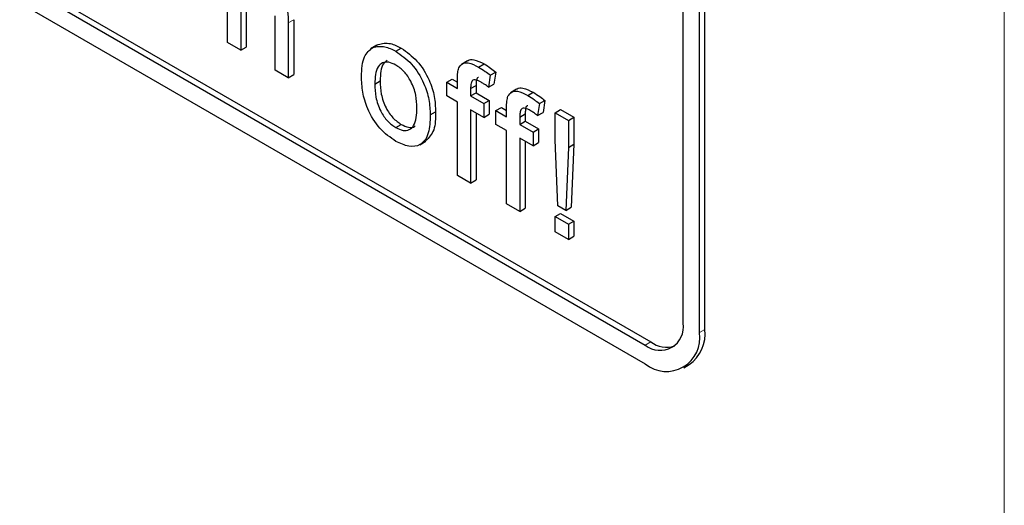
# Paper-space layout 'Blatt2' of a CAD drawing. Header units: millimetres. Extents: x 5 to 418, y 2 to 292.
# Tile 30 of 103: x 121.73 to 123.86, y 181.94 to 182.99. Entities that reach past the tile are written whole.
import ezdxf

# ---------------------------------------------------------------- set-up
doc = ezdxf.new("R2010")
doc.units = ezdxf.units.MM

psp = doc.layouts.new('Blatt2')

# ---------------------------------------------------------------- linework, layer by layer
at = {"color": 7, "linetype": 'Continuous', "lineweight": 18}
for p, q in [((123.8641, 179.2671), (123.8641, 190.6536)), ((122.3086, 182.9849), (122.3204, 182.9917)), ((123.2021, 182.3123), (123.2139, 182.3191)), ((123.0842, 182.2851), (123.096, 182.2919))]:
    psp.add_line(p, q, dxfattribs=at)
at = {"color": 7, "linetype": 'Continuous', "lineweight": 25}
for p, q in [((117.1917, 185.646), (123.0842, 182.2443)), ((118.712, 184.8228), (123.096, 182.2919)), ((118.7002, 184.816), (123.0842, 182.2851)), ((123.2139, 182.3191), (123.2139, 184.2244)), ((123.2021, 182.3123), (123.2021, 184.2176)), ((123.1667, 182.3328), (123.1667, 183.5849)), ((122.1766, 182.942), (122.1766, 183.2006)), ((122.2053, 183.0268), (122.2053, 182.9255)), ((122.2171, 183.0336), (122.2171, 182.9323)), ((122.2799, 182.8824), (122.2799, 182.9998)), ((122.3086, 182.9849), (122.3086, 182.8658)), ((122.3204, 182.9917), (122.3204, 182.8726)), ((122.2053, 182.9255), (122.1766, 182.942)), ((122.5007, 182.9363), (122.4874, 182.9286)), ((122.4923, 182.9313), (122.5041, 182.9381)), ((122.2053, 182.9255), (122.2171, 182.9323)), ((122.5424, 182.9231), (122.5542, 182.9299)), ((122.698, 182.9023), (122.6847, 182.8946)), ((122.7222, 182.889), (122.734, 182.8958)), ((122.3086, 182.8658), (122.2799, 182.8824)), ((122.3086, 182.8658), (122.3204, 182.8726)), ((122.7476, 182.871), (122.7435, 182.8451)), ((122.7476, 182.871), (122.7594, 182.8778)), ((122.7594, 182.8778), (122.7553, 182.8519)), ((122.4964, 182.852), (122.5082, 182.8588)), ((122.6531, 182.8559), (122.6649, 182.8627)), ((122.6531, 182.8261), (122.6531, 182.8559)), ((122.6531, 182.8559), (122.6761, 182.8426)), ((122.6649, 182.8627), (122.6761, 182.8562)), ((122.6761, 182.8426), (122.6761, 182.8619)), ((122.7048, 182.8421), (122.7166, 182.8489)), ((122.7166, 182.8489), (122.7166, 182.8329)), ((122.7435, 182.8451), (122.7553, 182.8519)), ((122.7048, 182.8421), (122.7048, 182.8261)), ((122.7048, 182.8261), (122.7166, 182.8329)), ((122.7166, 182.8329), (122.7453, 182.8163)), ((122.8048, 182.8406), (122.7915, 182.833)), ((122.829, 182.8273), (122.8408, 182.8341)), ((122.6761, 182.8128), (122.6531, 182.8261)), ((122.6761, 182.6537), (122.6761, 182.8128)), ((122.7048, 182.8261), (122.7335, 182.8095)), ((122.7335, 182.8095), (122.7453, 182.8163)), ((122.7335, 182.8095), (122.7335, 182.7797)), ((122.7453, 182.8163), (122.7453, 182.7865)), ((122.8544, 182.8094), (122.8503, 182.7835)), ((122.8544, 182.8094), (122.8662, 182.8162)), ((122.8662, 182.8162), (122.8621, 182.7903)), ((122.617, 182.7849), (122.6287, 182.7917)), ((122.7335, 182.7797), (122.7048, 182.7962)), ((122.7048, 182.7962), (122.7048, 182.6371)), ((122.7166, 182.7894), (122.7166, 182.6439)), ((122.7335, 182.7797), (122.7453, 182.7865)), ((122.7599, 182.7943), (122.7717, 182.8011)), ((122.7599, 182.7644), (122.7599, 182.7943)), ((122.7599, 182.7943), (122.7829, 182.781)), ((122.7717, 182.8011), (122.7829, 182.7946)), ((122.7829, 182.781), (122.7829, 182.8002)), ((122.8116, 182.7804), (122.8234, 182.7872)), ((122.8234, 182.7872), (122.8234, 182.7712)), ((122.8503, 182.7835), (122.8621, 182.7903)), ((122.8885, 182.7896), (122.9003, 182.7964)), ((122.8885, 182.7896), (122.9172, 182.773)), ((122.8885, 182.731), (122.8885, 182.7896)), ((122.9003, 182.7964), (122.929, 182.7798)), ((122.5424, 182.7574), (122.5542, 182.7642)), ((122.7829, 182.7512), (122.7599, 182.7644)), ((122.8116, 182.7804), (122.8116, 182.7644)), ((122.8116, 182.7644), (122.8234, 182.7712)), ((122.8116, 182.7644), (122.8403, 182.7478)), ((122.8234, 182.7712), (122.8521, 182.7547)), ((122.9172, 182.773), (122.929, 182.7798)), ((122.9172, 182.773), (122.9172, 182.7144)), ((122.929, 182.7798), (122.929, 182.7212)), ((122.7829, 182.592), (122.7829, 182.7512)), ((122.8403, 182.7478), (122.8521, 182.7547)), ((122.8403, 182.7478), (122.8403, 182.718)), ((122.8521, 182.7547), (122.8521, 182.7248)), ((122.5942, 182.7203), (122.6074, 182.7279)), ((122.8403, 182.718), (122.8116, 182.7346)), ((122.8116, 182.7346), (122.8116, 182.5755)), ((122.8234, 182.7278), (122.8234, 182.5823)), ((122.8403, 182.718), (122.8521, 182.7248)), ((122.8943, 182.5874), (122.8885, 182.731)), ((122.9172, 182.7144), (122.929, 182.7212)), ((122.929, 182.7212), (122.9233, 182.5843)), ((122.9172, 182.7144), (122.9115, 182.5774)), ((122.7048, 182.6371), (122.6761, 182.6537)), ((122.7048, 182.6371), (122.7166, 182.6439)), ((122.8116, 182.5755), (122.7829, 182.592)), ((122.8116, 182.5755), (122.8234, 182.5823)), ((122.8885, 182.5642), (122.9003, 182.571)), ((122.9115, 182.5774), (122.8943, 182.5874)), ((122.9003, 182.571), (122.929, 182.5544)), ((122.9115, 182.5774), (122.9233, 182.5843)), ((122.8885, 182.531), (122.8885, 182.5642)), ((122.8885, 182.5642), (122.9172, 182.5476)), ((122.9172, 182.5476), (122.929, 182.5544)), ((122.929, 182.5544), (122.929, 182.5213)), ((122.9172, 182.5145), (122.8885, 182.531)), ((122.9172, 182.5476), (122.9172, 182.5145)), ((122.9172, 182.5145), (122.929, 182.5213)), ((123.1676, 182.236), (123.1793, 182.2428))]:
    psp.add_line(p, q, dxfattribs=at)
for centre, radius, start, end in [((123.1164, 182.3246), 0.0509, 230.7967, 9.214), ((123.1322, 182.3101), 0.0822, 305.0133, 6.2988), ((123.1302, 182.3007), 0.0728, 230.7967, 9.214), ((123.1312, 182.3424), 0.0616, 235.1435, 285.9932)]:
    psp.add_arc(centre, radius, start, end, dxfattribs=at)
for points, knots in [([(122.2533, 183.09), (122.2624, 183.0839), (122.2804, 183.0717), (122.3017, 183.0399), (122.3081, 183.0097), (122.3085, 182.9932), (122.3086, 182.9849)], [0, 0, 0, 0, 0.2803178, 0.5583395, 0.7785536, 1, 1, 1, 1]), ([(122.4923, 182.9313), (122.5008, 182.9332), (122.516, 182.9366), (122.5343, 182.9272), (122.5424, 182.9231)], [0, 0, 0, 0, 0.5590331, 1, 1, 1, 1]), ([(122.5041, 182.9381), (122.5126, 182.94), (122.5278, 182.9434), (122.5461, 182.934), (122.5542, 182.9299)], [0, 0, 0, 0, 0.5590331, 1, 1, 1, 1]), ([(122.4677, 182.8685), (122.4683, 182.8843), (122.4695, 182.9126), (122.4853, 182.9256), (122.4923, 182.9313)], [0, 0, 0, 0, 0.560963, 1, 1, 1, 1]), ([(122.5424, 182.9231), (122.5542, 182.9148), (122.5777, 182.8983), (122.6033, 182.857), (122.6155, 182.8177), (122.6165, 182.7959), (122.617, 182.7849)], [0, 0, 0, 0, 0.279556, 0.5586, 0.778991, 1, 1, 1, 1]), ([(122.5542, 182.9299), (122.566, 182.9216), (122.5895, 182.9051), (122.6151, 182.8638), (122.6273, 182.8245), (122.6283, 182.8027), (122.6287, 182.7917)], [0, 0, 0, 0, 0.279556, 0.5586, 0.778991, 1, 1, 1, 1]), ([(122.5424, 182.8933), (122.5372, 182.8958), (122.5266, 182.9008), (122.5129, 182.8989), (122.4984, 182.8863), (122.4972, 182.8661), (122.4964, 182.852)], [0, 0, 0, 0, 0.187137, 0.374025, 0.561097, 1, 1, 1, 1]), ([(122.5234, 182.9029), (122.5206, 182.9009), (122.5095, 182.8929), (122.5087, 182.8734), (122.5082, 182.8588)], [0, 0, 0, 0, 0.254643, 1, 1, 1, 1]), ([(122.5883, 182.7999), (122.5879, 182.8092), (122.5872, 182.8275), (122.5771, 182.8562), (122.5608, 182.8804), (122.5485, 182.889), (122.5424, 182.8933)], [0, 0, 0, 0, 0.2810641, 0.5603164, 0.7801741, 1, 1, 1, 1]), ([(122.6791, 182.8871), (122.6816, 182.8906), (122.6864, 182.8976), (122.7019, 182.8993), (122.7145, 182.8929), (122.7222, 182.889)], [0, 0, 0, 0, 0.279458, 0.559661, 1, 1, 1, 1]), ([(122.6983, 182.9019), (122.6986, 182.9022), (122.7015, 182.9057), (122.7141, 182.9056), (122.7264, 182.8995), (122.734, 182.8958)], [0, 0, 0, 0, 0.041167, 0.414036, 1, 1, 1, 1]), ([(122.734, 182.8958), (122.7388, 182.8928), (122.7473, 182.8874), (122.7557, 182.8808), (122.7594, 182.8778)], [0, 0, 0, 0, 0.559945, 1, 1, 1, 1]), ([(122.6761, 182.8619), (122.6761, 182.867), (122.6761, 182.8761), (122.6782, 182.8838), (122.6791, 182.8871)], [0, 0, 0, 0, 0.56037, 1, 1, 1, 1]), ([(122.7222, 182.889), (122.727, 182.886), (122.7355, 182.8806), (122.7439, 182.8739), (122.7476, 182.871)], [0, 0, 0, 0, 0.559945, 1, 1, 1, 1]), ([(122.5424, 182.7275), (122.5304, 182.7359), (122.5064, 182.7527), (122.4804, 182.7952), (122.4691, 182.8352), (122.4681, 182.8574), (122.4677, 182.8685)], [0, 0, 0, 0, 0.279616, 0.558371, 0.778858, 1, 1, 1, 1]), ([(122.4964, 182.852), (122.4967, 182.8427), (122.4974, 182.8241), (122.5071, 182.7949), (122.5238, 182.7704), (122.5362, 182.7617), (122.5424, 182.7574)], [0, 0, 0, 0, 0.2811293, 0.560384, 0.7801589, 1, 1, 1, 1]), ([(122.5082, 182.8588), (122.5085, 182.8495), (122.5092, 182.8309), (122.5189, 182.8017), (122.5356, 182.7772), (122.548, 182.7685), (122.5542, 182.7642)], [0, 0, 0, 0, 0.2811293, 0.560384, 0.7801589, 1, 1, 1, 1]), ([(122.7275, 182.8561), (122.7239, 182.858), (122.7168, 182.8619), (122.7075, 182.8608), (122.7051, 182.8515), (122.7049, 182.8452), (122.7048, 182.8421)], [0, 0, 0, 0, 0.281469, 0.557719, 0.778516, 1, 1, 1, 1]), ([(122.722, 182.8662), (122.7213, 182.8661), (122.7181, 182.8659), (122.717, 182.858), (122.7167, 182.8519), (122.7166, 182.8489)], [0, 0, 0, 0, 0.131284, 0.564968, 1, 1, 1, 1]), ([(122.7435, 182.8451), (122.7406, 182.8474), (122.7352, 182.8514), (122.7298, 182.8546), (122.7275, 182.8561)], [0, 0, 0, 0, 0.559924, 1, 1, 1, 1]), ([(122.7859, 182.8255), (122.7884, 182.829), (122.7932, 182.8359), (122.8087, 182.8377), (122.8213, 182.8312), (122.829, 182.8273)], [0, 0, 0, 0, 0.279458, 0.559661, 1, 1, 1, 1]), ([(122.805, 182.8402), (122.8053, 182.8406), (122.8083, 182.844), (122.8209, 182.8439), (122.8332, 182.8378), (122.8408, 182.8341)], [0, 0, 0, 0, 0.041167, 0.414036, 1, 1, 1, 1]), ([(122.8408, 182.8341), (122.8455, 182.8311), (122.8541, 182.8258), (122.8625, 182.8191), (122.8662, 182.8162)], [0, 0, 0, 0, 0.559945, 1, 1, 1, 1]), ([(122.7829, 182.8002), (122.7829, 182.8053), (122.7829, 182.8145), (122.785, 182.8221), (122.7859, 182.8255)], [0, 0, 0, 0, 0.56037, 1, 1, 1, 1]), ([(122.829, 182.8273), (122.8338, 182.8243), (122.8423, 182.819), (122.8507, 182.8123), (122.8544, 182.8094)], [0, 0, 0, 0, 0.559945, 1, 1, 1, 1]), ([(122.5424, 182.7574), (122.5477, 182.7548), (122.5584, 182.7498), (122.572, 182.7522), (122.5864, 182.7652), (122.5875, 182.7856), (122.5883, 182.7999)], [0, 0, 0, 0, 0.1870444, 0.3739447, 0.5609834, 1, 1, 1, 1]), ([(122.617, 182.7849), (122.6166, 182.7711), (122.6158, 182.7435), (122.5983, 182.7182), (122.571, 182.7143), (122.5519, 182.7231), (122.5424, 182.7275)], [0, 0, 0, 0, 0.281033, 0.559513, 0.779602, 1, 1, 1, 1]), ([(122.6287, 182.7917), (122.6286, 182.7775), (122.6282, 182.7497), (122.614, 182.7354), (122.6071, 182.7284)], [0, 0, 0, 0, 0.512915, 1, 1, 1, 1]), ([(122.8343, 182.7944), (122.8307, 182.7964), (122.8236, 182.8002), (122.8143, 182.7992), (122.8119, 182.7899), (122.8117, 182.7836), (122.8116, 182.7804)], [0, 0, 0, 0, 0.281469, 0.557719, 0.778516, 1, 1, 1, 1]), ([(122.8288, 182.8046), (122.8281, 182.8045), (122.8249, 182.8042), (122.8238, 182.7964), (122.8235, 182.7903), (122.8234, 182.7872)], [0, 0, 0, 0, 0.131284, 0.564968, 1, 1, 1, 1]), ([(122.8503, 182.7835), (122.8473, 182.7857), (122.842, 182.7897), (122.8366, 182.793), (122.8343, 182.7944)], [0, 0, 0, 0, 0.559924, 1, 1, 1, 1]), ([(122.5542, 182.7642), (122.5594, 182.7618), (122.5699, 182.7569), (122.5806, 182.7574), (122.5842, 182.7609), (122.5846, 182.7614)], [0, 0, 0, 0, 0.465388, 0.930416, 1, 1, 1, 1])]:
    psp.add_open_spline(points, degree=3, knots=knots, dxfattribs=at)

doc.saveas('drawing.dxf')
